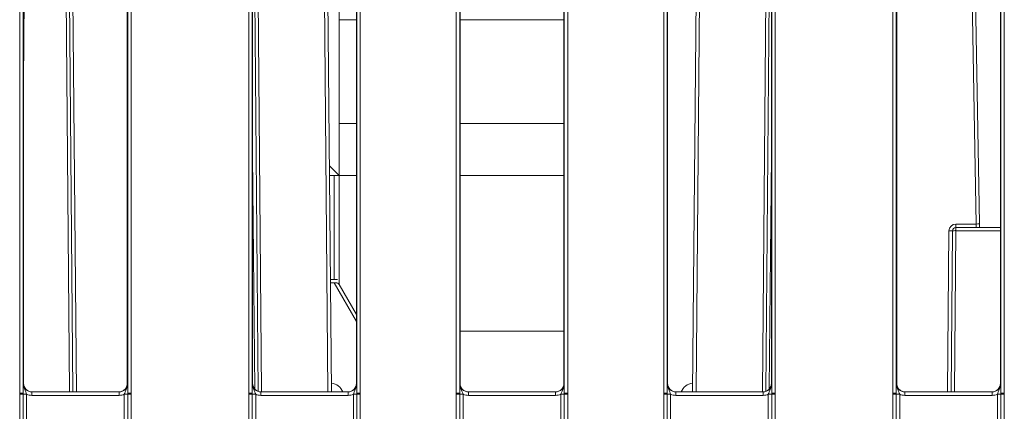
# Model space of a CAD drawing. Header units: millimetres. Extents: x 0 to 2100, y 0 to 1485.
# Tile 14 of 116: x 478 to 549, y 356 to 385. Entities that reach past the tile are written whole.
import ezdxf

# ---------------------------------------------------------------- set-up
doc = ezdxf.new("R2010")
doc.units = ezdxf.units.MM
doc.header["$LTSCALE"] = 5

msp = doc.modelspace()

# ---------------------------------------------------------------- linework, layer by layer
at = {"color": 7, "linetype": 'Continuous', "lineweight": 15}
for p, q in [((477.521, 357.578), (477.521, 410.33)), ((477.771, 410.328), (477.771, 357.576)), ((485.332, 357.576), (485.332, 410.328)), ((485.582, 410.33), (485.582, 357.578)), ((494.083, 357.578), (494.083, 410.33)), ((494.333, 410.328), (494.333, 357.576)), ((501.894, 357.576), (501.894, 410.328)), ((502.144, 410.33), (502.144, 357.578)), ((509.083, 357.578), (509.083, 410.33)), ((509.333, 410.328), (509.333, 357.576)), ((516.894, 357.576), (516.894, 410.328)), ((517.144, 410.33), (517.144, 357.578)), ((524.083, 357.578), (524.083, 410.33)), ((524.333, 410.328), (524.333, 357.576)), ((531.894, 357.576), (531.894, 410.328)), ((532.144, 410.33), (532.144, 357.578)), ((540.646, 357.578), (540.646, 410.33)), ((540.896, 410.328), (540.896, 357.576)), ((548.457, 357.576), (548.457, 410.328)), ((548.707, 410.33), (548.707, 357.578)), ((477.801, 409.543), (477.801, 358.3)), ((485.301, 409.543), (485.301, 358.3)), ((494.364, 409.543), (494.364, 358.3)), ((501.864, 358.3), (501.864, 409.543)), ((509.364, 409.543), (509.364, 358.3)), ((516.864, 358.3), (516.864, 409.543)), ((524.364, 409.543), (524.364, 358.3)), ((531.864, 358.3), (531.864, 409.543)), ((540.926, 358.3), (540.926, 409.543)), ((548.426, 358.3), (548.426, 409.543)), ((499.606, 409.306), (500.057, 357.675)), ((526.171, 357.675), (526.621, 409.306)), ((480.976, 403.027), (481.371, 357.675)), ((494.367, 403.027), (494.762, 357.717)), ((531.465, 357.717), (531.861, 403.027)), ((546.668, 369.801), (546.16, 398.885)), ((546.41, 398.887), (546.917, 369.803)), ((500.614, 385.335), (500.614, 384.553)), ((500.614, 377.053), (500.614, 384.553)), ((500.614, 377.053), (500.614, 373.339)), ((500.59, 373.327), (499.914, 374.003)), ((500.247, 373.303), (499.92, 373.303)), ((500.247, 365.803), (500.247, 373.303)), ((500.247, 373.303), (500.501, 373.303)), ((500.501, 373.303), (501.864, 373.303)), ((500.614, 373.291), (500.614, 365.425)), ((509.364, 373.303), (516.864, 373.303)), ((545.207, 369.801), (546.668, 369.801)), ((545.207, 369.553), (545.207, 369.801)), ((545.207, 369.319), (545.207, 369.553)), ((545.207, 369.553), (548.426, 369.553)), ((546.668, 369.801), (546.676, 369.553)), ((546.922, 369.553), (546.917, 369.803)), ((544.856, 357.675), (544.957, 369.306)), ((500.247, 365.803), (499.986, 365.803)), ((499.988, 365.553), (500.252, 365.553)), ((500.501, 365.803), (500.247, 365.803)), ((500.252, 365.553), (500.395, 365.553)), ((500.611, 365.428), (501.864, 363.26)), ((477.775, 358.3), (477.801, 358.3)), ((485.301, 358.3), (485.327, 358.3)), ((494.337, 358.3), (494.364, 358.3)), ((501.864, 358.3), (501.89, 358.3)), ((509.337, 358.3), (509.364, 358.3)), ((516.864, 358.3), (516.89, 358.3)), ((524.337, 358.3), (524.364, 358.3)), ((531.864, 358.3), (531.89, 358.3)), ((540.9, 358.3), (540.926, 358.3)), ((548.426, 358.3), (548.452, 358.3)), ((477.521, 357.518), (477.521, 357.578)), ((477.521, 345.397), (477.521, 357.518)), ((477.771, 357.576), (477.771, 357.516)), ((477.771, 357.516), (477.771, 345.395)), ((478.021, 357.514), (478.021, 345.393)), ((478.4, 357.427), (478.4, 357.675)), ((478.4, 357.675), (484.702, 357.675)), ((484.702, 357.427), (478.4, 357.427)), ((484.702, 357.427), (484.702, 357.675)), ((485.082, 345.393), (485.082, 357.514)), ((485.332, 357.516), (485.332, 357.576)), ((485.332, 345.395), (485.332, 357.516)), ((485.582, 357.578), (485.582, 357.518)), ((485.582, 357.518), (485.582, 345.397)), ((494.083, 357.518), (494.083, 357.578)), ((494.083, 345.397), (494.083, 357.518)), ((494.333, 357.576), (494.333, 357.516)), ((494.333, 357.516), (494.333, 345.395)), ((494.583, 357.514), (494.583, 345.393)), ((494.962, 357.427), (494.962, 357.675)), ((494.962, 357.675), (501.265, 357.675)), ((501.265, 357.427), (494.962, 357.427)), ((501.265, 357.427), (501.265, 357.675)), ((501.644, 345.393), (501.644, 357.514)), ((501.894, 357.516), (501.894, 357.576)), ((501.894, 345.395), (501.894, 357.516)), ((502.144, 357.578), (502.144, 357.518)), ((502.144, 357.518), (502.144, 345.397)), ((509.083, 357.518), (509.083, 357.578)), ((509.083, 345.802), (509.083, 357.518)), ((509.333, 357.576), (509.333, 357.516)), ((509.333, 357.516), (509.333, 345.8)), ((509.583, 357.514), (509.583, 345.798)), ((509.962, 357.427), (509.962, 357.675)), ((509.962, 357.675), (516.265, 357.675)), ((516.265, 357.427), (509.962, 357.427)), ((516.265, 357.427), (516.265, 357.675)), ((516.644, 345.798), (516.644, 357.514)), ((516.894, 357.516), (516.894, 357.576)), ((516.894, 345.8), (516.894, 357.516)), ((517.144, 357.578), (517.144, 357.518)), ((517.144, 357.518), (517.144, 345.802)), ((524.083, 357.518), (524.083, 357.578)), ((524.083, 345.397), (524.083, 357.518)), ((524.333, 357.576), (524.333, 357.516)), ((524.333, 357.516), (524.333, 345.395)), ((524.583, 357.514), (524.583, 345.393)), ((524.962, 357.427), (524.962, 357.675)), ((524.962, 357.675), (531.265, 357.675)), ((531.265, 357.427), (524.962, 357.427)), ((531.265, 357.427), (531.265, 357.675)), ((531.644, 345.393), (531.644, 357.514)), ((531.894, 357.516), (531.894, 357.576)), ((531.894, 345.395), (531.894, 357.516)), ((532.144, 357.578), (532.144, 357.518)), ((532.144, 357.518), (532.144, 345.397)), ((540.646, 357.518), (540.646, 357.578)), ((540.646, 345.397), (540.646, 357.518)), ((540.896, 357.576), (540.896, 357.516)), ((540.896, 357.516), (540.896, 345.395)), ((541.146, 357.514), (541.146, 345.393)), ((541.525, 357.427), (541.525, 357.675)), ((541.525, 357.675), (547.827, 357.675)), ((547.827, 357.427), (541.525, 357.427)), ((547.827, 357.427), (547.827, 357.675)), ((548.207, 345.393), (548.207, 357.514)), ((548.457, 357.516), (548.457, 357.576)), ((548.457, 345.395), (548.457, 357.516)), ((548.707, 357.578), (548.707, 357.518)), ((548.707, 357.518), (548.707, 345.397))]:
    msp.add_line(p, q, dxfattribs=at)
at = {"color": 8, "linetype": 'Continuous', "lineweight": 15}
for p, q in [((481.163, 410.168), (481.621, 357.675)), ((494.556, 409.994), (495.012, 357.675)), ((531.215, 357.675), (531.671, 409.994)), ((499.807, 357.675), (499.356, 409.306)), ((526.871, 409.306), (526.421, 357.675)), ((478.001, 403.04), (477.801, 380.076)), ((481.122, 357.675), (480.726, 403.04)), ((500.614, 384.553), (501.864, 384.553)), ((509.364, 384.553), (516.864, 384.553)), ((500.614, 377.053), (501.864, 377.053)), ((509.364, 377.053), (516.864, 377.053)), ((494.511, 357.897), (494.364, 374.738)), ((531.864, 374.738), (531.717, 357.897)), ((544.606, 357.675), (544.707, 369.306)), ((545.207, 369.319), (545.106, 357.675)), ((548.426, 369.319), (545.207, 369.319)), ((501.864, 362.762), (500.252, 365.553)), ((509.364, 362.053), (516.864, 362.053))]:
    msp.add_line(p, q, dxfattribs=at)
at = {"color": 7, "linetype": 'Continuous', "lineweight": 15}
for centre, radius, start, end in [((545.207, 369.301), 0.5, 90, 179.5), ((545.207, 369.303), 0.25, 90, 179.5), ((546.855, 362.64), 7.164, 89.50031, 91.49973), ((544.832, 376.468), 7.164, 269.0002, 270.9998), ((545.136, 368.285), 1.036, 86.05866, 99.93177), ((500.395, 365.303), 0.25, 30, 90), ((499.989, 357.364), 0.938, 19.38489, 86.17425), ((526.239, 357.364), 0.937, 93.82575, 160.61511), ((477.582, 350.267), 7.311, 88.52467, 90.48406), ((477.582, 350.11), 7.408, 88.54048, 90.47395), ((477.959, 364.922), 7.408, 268.54048, 270.47395), ((485.143, 364.922), 7.408, 269.52605, 271.45952), ((485.52, 350.267), 7.311, 89.51594, 91.47533), ((485.52, 350.11), 7.408, 89.52605, 91.45952), ((494.145, 350.267), 7.311, 88.52467, 90.48406), ((494.144, 350.11), 7.408, 88.54048, 90.47395), ((494.522, 364.922), 7.408, 268.54048, 270.47395), ((501.705, 364.922), 7.408, 269.52605, 271.45952), ((502.082, 350.267), 7.311, 89.51594, 91.47533), ((502.083, 350.11), 7.408, 89.52605, 91.45952), ((509.145, 350.267), 7.311, 88.52467, 90.48406), ((509.144, 350.11), 7.408, 88.54048, 90.47395), ((509.522, 364.922), 7.408, 268.54048, 270.47395), ((516.705, 364.922), 7.408, 269.52605, 271.45952), ((517.082, 350.267), 7.311, 89.51594, 91.47533), ((517.083, 350.11), 7.408, 89.52605, 91.45952), ((524.145, 350.267), 7.311, 88.52467, 90.48406), ((524.144, 350.11), 7.408, 88.54048, 90.47395), ((524.522, 364.922), 7.408, 268.54048, 270.47395), ((531.705, 364.922), 7.408, 269.52605, 271.45952), ((532.082, 350.267), 7.311, 89.51594, 91.47533), ((532.083, 350.11), 7.408, 89.52605, 91.45952), ((540.707, 350.267), 7.311, 88.52467, 90.48406), ((540.707, 350.11), 7.408, 88.54048, 90.47395), ((541.084, 364.922), 7.408, 268.54048, 270.47395), ((548.268, 364.922), 7.408, 269.52605, 271.45952), ((548.645, 350.267), 7.311, 89.51594, 91.47533), ((548.645, 350.11), 7.408, 89.52605, 91.45952)]:
    msp.add_arc(centre, radius, start, end, dxfattribs=at)
for centre, major_axis, ratio, start_param, end_param in [((478.4, 358.3), (0.549, 0.3), 0.999873, 2.641898, 4.212618), ((478.426, 358.3), (0.532, 0.329), 0.999915, 2.588064, 4.158784), ((484.702, 358.3), (0.549, -0.3), 0.999873, 5.21216, 6.78288), ((494.962, 358.3), (0.549, 0.3), 0.999873, 2.641898, 4.212618), ((494.989, 358.3), (0.532, 0.329), 0.999915, 2.588064, 4.158784), ((501.239, 358.3), (0.532, -0.329), 0.999915, 5.265994, 6.836714), ((501.265, 358.3), (0.549, -0.3), 0.999873, 5.21216, 6.78288), ((509.962, 358.3), (0.549, 0.3), 0.999873, 2.641898, 4.212618), ((509.989, 358.3), (0.532, 0.329), 0.999915, 2.588064, 4.158784), ((516.239, 358.3), (0.532, -0.329), 0.999915, 5.265994, 6.836714), ((516.265, 358.3), (0.549, -0.3), 0.999873, 5.21216, 6.78288), ((524.962, 358.3), (0.549, 0.3), 0.999873, 2.641898, 4.212618), ((524.989, 358.3), (0.532, 0.329), 0.999915, 2.588064, 4.158784), ((531.239, 358.3), (0.532, -0.329), 0.999915, 5.265994, 6.836714), ((531.265, 358.3), (0.549, -0.3), 0.999873, 5.21216, 6.78288), ((541.525, 358.3), (0.549, 0.3), 0.999873, 2.641898, 4.212618), ((547.801, 358.3), (0.532, -0.329), 0.999915, 5.265994, 6.836714), ((547.827, 358.3), (0.549, -0.3), 0.999873, 5.21216, 6.78288), ((478.4, 358.302), (0.744, 0.46), 0.999915, 3.710423, 4.158784), ((484.702, 358.302), (0.744, -0.46), 0.999915, 5.265994, 5.714355), ((494.962, 358.302), (0.744, 0.46), 0.999915, 3.710423, 4.158784), ((501.265, 358.302), (0.744, -0.46), 0.999915, 5.265994, 5.714355), ((509.962, 358.302), (0.744, 0.46), 0.999915, 3.710423, 4.158784), ((516.265, 358.302), (0.744, -0.46), 0.999915, 5.265994, 5.714355), ((524.962, 358.302), (0.744, 0.46), 0.999915, 3.710423, 4.158784), ((531.265, 358.302), (0.744, -0.46), 0.999915, 5.265994, 5.714355), ((541.525, 358.302), (0.744, 0.46), 0.999915, 3.710423, 4.158784), ((547.827, 358.302), (0.744, -0.46), 0.999915, 5.265994, 5.714355)]:
    msp.add_ellipse(centre, major_axis=major_axis, ratio=ratio, start_param=start_param, end_param=end_param, dxfattribs=at)
for points, knots in [([(500.501, 373.303), (500.548, 373.302), (500.609, 373.301), (500.613, 373.293), (500.614, 373.291)], [0, 0, 0, 0, 0.784921, 1, 1, 1, 1]), ([(477.771, 357.576), (477.771, 357.64), (477.771, 357.804), (477.772, 358.028), (477.774, 358.188), (477.775, 358.275), (477.775, 358.299), (477.775, 358.3)], [0, 0, 0, 0, 0.217183, 0.553026, 0.876986, 0.994449, 1, 1, 1, 1]), ([(477.775, 358.3), (477.775, 358.298), (477.775, 358.258), (477.784, 358.121), (477.847, 357.912), (477.951, 357.703), (478, 357.568), (478.021, 357.514)], [0, 0, 0, 0, 0.006601, 0.146171, 0.501239, 0.799231, 1, 1, 1, 1]), ([(485.301, 358.3), (485.292, 358.218), (485.273, 358.054), (485.128, 357.848), (484.923, 357.704), (484.761, 357.685), (484.681, 357.675)], [0, 0, 0, 0, 0.251367, 0.502734, 0.754101, 1, 1, 1, 1]), ([(485.082, 357.514), (485.102, 357.568), (485.151, 357.703), (485.255, 357.912), (485.318, 358.121), (485.327, 358.258), (485.327, 358.298), (485.327, 358.3)], [0, 0, 0, 0, 0.200769, 0.498761, 0.853829, 0.993399, 1, 1, 1, 1]), ([(485.327, 358.3), (485.327, 358.299), (485.327, 358.275), (485.328, 358.188), (485.33, 358.028), (485.331, 357.804), (485.331, 357.64), (485.332, 357.576)], [0, 0, 0, 0, 0.005551, 0.123014, 0.446974, 0.782817, 1, 1, 1, 1]), ([(494.333, 357.576), (494.333, 357.64), (494.333, 357.804), (494.335, 358.028), (494.336, 358.188), (494.337, 358.275), (494.337, 358.299), (494.337, 358.3)], [0, 0, 0, 0, 0.217183, 0.553026, 0.876986, 0.994449, 1, 1, 1, 1]), ([(494.337, 358.3), (494.337, 358.298), (494.337, 358.258), (494.347, 358.121), (494.41, 357.912), (494.513, 357.703), (494.563, 357.568), (494.583, 357.514)], [0, 0, 0, 0, 0.0066012, 0.1461709, 0.5012392, 0.7992313, 1, 1, 1, 1]), ([(501.644, 357.514), (501.664, 357.568), (501.714, 357.703), (501.817, 357.912), (501.88, 358.121), (501.89, 358.258), (501.89, 358.298), (501.89, 358.3)], [0, 0, 0, 0, 0.2007687, 0.4987608, 0.8538291, 0.9933988, 1, 1, 1, 1]), ([(501.89, 358.3), (501.89, 358.299), (501.89, 358.275), (501.891, 358.188), (501.892, 358.028), (501.894, 357.804), (501.894, 357.64), (501.894, 357.576)], [0, 0, 0, 0, 0.005551, 0.123014, 0.446974, 0.782817, 1, 1, 1, 1]), ([(509.333, 357.576), (509.333, 357.64), (509.333, 357.804), (509.335, 358.028), (509.336, 358.188), (509.337, 358.275), (509.337, 358.299), (509.337, 358.3)], [0, 0, 0, 0, 0.217183, 0.553026, 0.876986, 0.994449, 1, 1, 1, 1]), ([(509.583, 357.514), (509.563, 357.568), (509.513, 357.703), (509.41, 357.912), (509.347, 358.121), (509.337, 358.258), (509.337, 358.298), (509.337, 358.3)], [0, 0, 0, 0, 0.200769, 0.498761, 0.853829, 0.993399, 1, 1, 1, 1]), ([(516.89, 358.3), (516.89, 358.298), (516.89, 358.258), (516.88, 358.121), (516.817, 357.912), (516.714, 357.703), (516.664, 357.568), (516.644, 357.514)], [0, 0, 0, 0, 0.006601, 0.146171, 0.501239, 0.799231, 1, 1, 1, 1]), ([(516.89, 358.3), (516.89, 358.299), (516.89, 358.275), (516.891, 358.188), (516.892, 358.028), (516.894, 357.804), (516.894, 357.64), (516.894, 357.576)], [0, 0, 0, 0, 0.0055506, 0.1230141, 0.4469737, 0.7828174, 1, 1, 1, 1]), ([(524.333, 357.576), (524.333, 357.64), (524.333, 357.804), (524.335, 358.028), (524.336, 358.188), (524.337, 358.275), (524.337, 358.299), (524.337, 358.3)], [0, 0, 0, 0, 0.2171826, 0.5530263, 0.8769859, 0.9944494, 1, 1, 1, 1]), ([(524.337, 358.3), (524.337, 358.298), (524.337, 358.258), (524.347, 358.121), (524.41, 357.912), (524.513, 357.703), (524.563, 357.568), (524.583, 357.514)], [0, 0, 0, 0, 0.006601, 0.146171, 0.501239, 0.799231, 1, 1, 1, 1]), ([(531.644, 357.514), (531.664, 357.568), (531.714, 357.703), (531.817, 357.912), (531.88, 358.121), (531.89, 358.258), (531.89, 358.298), (531.89, 358.3)], [0, 0, 0, 0, 0.2007687, 0.4987608, 0.8538291, 0.9933988, 1, 1, 1, 1]), ([(531.89, 358.3), (531.89, 358.299), (531.89, 358.275), (531.891, 358.188), (531.892, 358.028), (531.894, 357.804), (531.894, 357.64), (531.894, 357.576)], [0, 0, 0, 0, 0.0055506, 0.1230141, 0.4469737, 0.7828174, 1, 1, 1, 1]), ([(540.896, 357.576), (540.896, 357.64), (540.896, 357.804), (540.897, 358.028), (540.899, 358.188), (540.9, 358.275), (540.9, 358.299), (540.9, 358.3)], [0, 0, 0, 0, 0.217183, 0.553026, 0.876986, 0.994449, 1, 1, 1, 1]), ([(540.9, 358.3), (540.9, 358.298), (540.9, 358.258), (540.909, 358.121), (540.972, 357.912), (541.076, 357.703), (541.125, 357.568), (541.146, 357.514)], [0, 0, 0, 0, 0.006601, 0.146171, 0.501239, 0.799231, 1, 1, 1, 1]), ([(541.546, 357.675), (541.466, 357.685), (541.304, 357.704), (541.099, 357.848), (540.954, 358.054), (540.935, 358.218), (540.926, 358.3)], [0, 0, 0, 0, 0.2458986, 0.4972657, 0.7486329, 1, 1, 1, 1]), ([(548.207, 357.514), (548.227, 357.568), (548.276, 357.703), (548.38, 357.912), (548.443, 358.121), (548.452, 358.258), (548.452, 358.298), (548.452, 358.3)], [0, 0, 0, 0, 0.200769, 0.498761, 0.853829, 0.993399, 1, 1, 1, 1]), ([(548.452, 358.3), (548.452, 358.299), (548.452, 358.275), (548.453, 358.188), (548.455, 358.028), (548.456, 357.804), (548.456, 357.64), (548.457, 357.576)], [0, 0, 0, 0, 0.0055506, 0.1230141, 0.4469737, 0.7828174, 1, 1, 1, 1])]:
    msp.add_open_spline(points, degree=3, knots=knots, dxfattribs=at)

doc.saveas('drawing.dxf')
